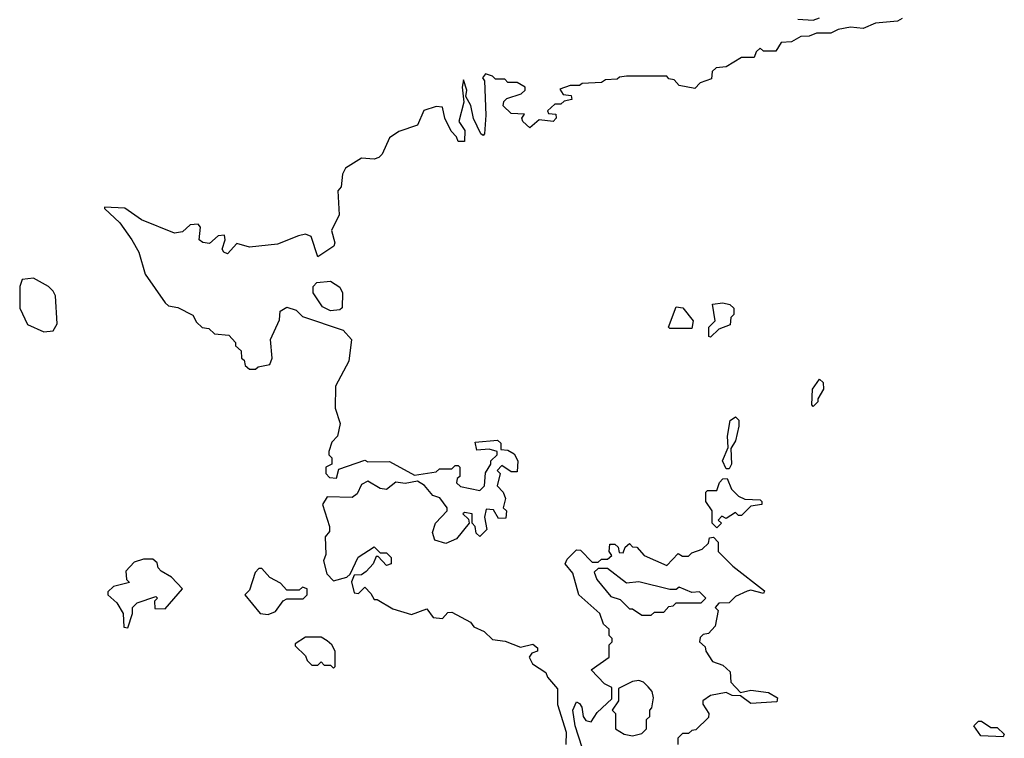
# Model space of a CAD drawing. Extents: x 2701205 to 2963787, y 496209 to 720276.
# Tile 19 of 154: x 2713778 to 2716938, y 701775 to 704081. Entities that reach past the tile are written whole.
import ezdxf

# ---------------------------------------------------------------- set-up
doc = ezdxf.new("R2010")
doc.units = 0

msp = doc.modelspace()

# ---------------------------------------------------------------- linework, layer by layer
at = {"layer": '0CON05XD'}
for points in [[(2716610, 704085), (2716595, 704076.7), (2716525, 704070), (2716485, 704052.5), (2716445, 704057.5), (2716405, 704050), (2716381.7, 704038.3), (2716335, 704037.5), (2716311.7, 704028.3), (2716285, 704027.5), (2716255, 704010), (2716221.7, 704008.3), (2716205, 703980), (2716165, 703980), (2716155, 703990), (2716141.7, 703978.3), (2716135, 703960), (2716095, 703960), (2716045, 703930), (2716013, 703927), (2716000, 703915), (2715998.3, 703891.7), (2715961.7, 703878.3), (2715945, 703860), (2715895, 703870), (2715878.3, 703888.3), (2715861.7, 703891.7), (2715855, 703900), (2715725, 703900), (2715703, 703897), (2715695, 703890), (2715658.3, 703888.3), (2715645, 703880), (2715583, 703877), (2715575, 703870), (2715545, 703870), (2715511.7, 703858.3), (2715521.7, 703841.7), (2715548.3, 703838.3), (2715550, 703825), (2715525, 703820), (2715515, 703810), (2715495, 703810), (2715471.7, 703788.3), (2715475, 703780), (2715498.3, 703778.3), (2715500, 703765), (2715490, 703755), (2715445, 703760), (2715415, 703734), (2715392.5, 703755), (2715390, 703765), (2715398.3, 703778.3), (2715355, 703780), (2715330, 703805), (2715331.7, 703818.3), (2715341.7, 703828.3), (2715387, 703843), (2715400, 703855), (2715400, 703865), (2715375, 703880), (2715345, 703880), (2715335, 703890), (2715305, 703890), (2715295, 703900), (2715273, 703907), (2715263.3, 703895), (2715270, 703885), (2715273.8, 703775), (2715270, 703715), (2715265, 703710), (2715257.5, 703715), (2715234.2, 703764.2), (2715225.7, 703805.7), (2715210, 703835), (2715212.5, 703855), (2715201.7, 703888.3), (2715197.5, 703865), (2715203, 703817), (2715187.5, 703755), (2715206.1, 703726.1), (2715205, 703690), (2715185, 703690), (2715180, 703705), (2715163, 703723), (2715142.5, 703765), (2715135, 703800), (2715115, 703802.5), (2715075, 703790), (2715055, 703742.5), (2714995, 703722.5), (2714965, 703702.5), (2714940.7, 703649.3), (2714930.7, 703639.3), (2714915, 703633.3), (2714875, 703636.7), (2714823.3, 703605), (2714813.3, 703585), (2714810, 703545), (2714798.3, 703531.7), (2714803.3, 703455), (2714778.8, 703405), (2714788.8, 703365), (2714785.9, 703354.1), (2714735, 703320), (2714713.3, 703385), (2714695, 703393.3), (2714672.3, 703387.7), (2714605, 703360.8), (2714515, 703351.2), (2714475, 703362.5), (2714445, 703330), (2714432.5, 703335), (2714427.5, 703345), (2714437.5, 703375), (2714435, 703390), (2714415, 703387.5), (2714386.7, 703363.3), (2714365, 703366.7), (2714353.3, 703375), (2714357.5, 703415), (2714350, 703425), (2714325, 703423.3), (2714299.7, 703400.3), (2714275, 703395.7), (2714168.9, 703438.9), (2714115, 703476.2), (2714050, 703480), (2714050, 703475), (2714099.5, 703429.5), (2714137.5, 703375), (2714160, 703335), (2714180, 703265), (2714245, 703172.5), (2714255, 703163.3), (2714285, 703157.5), (2714333, 703133), (2714345, 703110), (2714363, 703093), (2714385, 703090), (2714403, 703073), (2714449.3, 703069.3), (2714470, 703045), (2714470, 703035), (2714488.3, 703018.3), (2714490, 702995), (2714498.3, 702988.3), (2714501.7, 702971.7), (2714515, 702960), (2714535, 702960), (2714543, 702967), (2714580, 702975), (2714587.5, 702995), (2714582.5, 703055), (2714611.7, 703118.3), (2714613.9, 703146.1), (2714635, 703158.8), (2714665, 703148.8), (2714685, 703128.8), (2714816, 703085), (2714842.5, 703055), (2714833.8, 702985)], [(2716275, 704082.5), (2716325, 704080), (2716345, 704087.5)], [(2713855, 703080), (2713885, 703082.5), (2713897.5, 703105), (2713892.5, 703195), (2713885, 703210), (2713870, 703225), (2713821.7, 703251.7), (2713785, 703247.5), (2713777.5, 703225), (2713777.5, 703155), (2713803, 703103), (2713855, 703080)], [(2714775, 703146.7), (2714749.7, 703159.7), (2714720, 703205), (2714720, 703225), (2714731.7, 703238.3), (2714775, 703242.5), (2714805, 703222.5), (2714813.3, 703205), (2714813, 703157), (2714805, 703150), (2714775, 703146.7)], [(2715935, 703090), (2715865, 703090), (2715860, 703095), (2715885, 703160), (2715906.4, 703156.4), (2715940, 703115), (2715935, 703090)], [(2715995, 703062.5), (2715990, 703065), (2715990, 703095), (2716010, 703115), (2716001.7, 703168.3), (2716035, 703172.5), (2716057, 703167), (2716070, 703155), (2716070, 703135), (2716060, 703125), (2716058.3, 703101.7), (2716021.7, 703088.3), (2715995, 703062.5)], [(2714833.8, 702985), (2714791.2, 702905), (2714790, 702835), (2714806.2, 702785), (2714797.5, 702745), (2714780, 702725), (2714770, 702695), (2714770, 702685), (2714780, 702675), (2714780, 702655), (2714760, 702645), (2714760, 702625), (2714771.7, 702611.7), (2714795, 702610), (2714801.7, 702638.3), (2714885, 702667.5), (2714895, 702662.5), (2714965, 702663.3), (2715045, 702620), (2715115, 702630), (2715125, 702640), (2715165, 702640), (2715175, 702650), (2715185, 702650), (2715190, 702645), (2715190, 702615), (2715181.7, 702608.3), (2715180, 702595), (2715193, 702583), (2715255, 702570), (2715270, 702585), (2715273, 702627), (2715290, 702655), (2715290, 702665), (2715310, 702685), (2715310, 702695), (2715285, 702702.5), (2715245, 702700), (2715240, 702725), (2715311.7, 702731.7), (2715321.7, 702721.7), (2715321.7, 702701.7), (2715345, 702700), (2715365, 702687.5), (2715376.7, 702665), (2715375, 702630), (2715355, 702630), (2715325, 702650), (2715310, 702635), (2715320, 702625), (2715310, 702585), (2715330, 702565), (2715337.5, 702545), (2715330, 702515), (2715340, 702505), (2715338.3, 702481.7), (2715315, 702480), (2715298.3, 702508.3), (2715275, 702510), (2715270, 702485), (2715277.5, 702445), (2715255, 702422.5), (2715243, 702433), (2715240, 702455), (2715230, 702465), (2715230, 702495), (2715205, 702500), (2715200, 702495), (2715218.3, 702478.3), (2715220, 702465), (2715180, 702415), (2715145, 702400), (2715110.7, 702410.7), (2715102.5, 702435), (2715112.5, 702465), (2715150, 702505), (2715150, 702515), (2715126.4, 702546.4), (2715103.9, 702553.9), (2715076.7, 702586.7), (2715055, 702600), (2715015, 702592.5), (2714985, 702597.5), (2714955, 702573.3), (2714935, 702576.7), (2714895, 702600), (2714875, 702590), (2714860.7, 702559.3), (2714845, 702547.5), (2714765, 702550), (2714750, 702525), (2714772.5, 702455), (2714771.7, 702438.3), (2714758.3, 702421.7), (2714760, 702365), (2714752.5, 702345), (2714763, 702303), (2714785, 702280), (2714827.5, 702292.5), (2714838.3, 702301.7), (2714864.1, 702355.9), (2714915, 702390), (2714935, 702370), (2714955, 702370), (2714970, 702355), (2714970, 702335), (2714955, 702330), (2714928.3, 702358.3), (2714921.7, 702358.3), (2714912.5, 702335), (2714889.3, 702310.7), (2714875, 702300), (2714851.7, 702298.3), (2714842.5, 702277.5), (2714851.7, 702241.7), (2714865, 702240), (2714885, 702260), (2714905, 702240), (2714915, 702220), (2714925, 702220), (2714975, 702190), (2715035, 702172.5), (2715085, 702190), (2715105, 702162.5), (2715135, 702160), (2715151.7, 702178.3), (2715165, 702180), (2715225, 702147.5), (2715235, 702132.5), (2715268.3, 702118.3), (2715295, 702092.5), (2715336.4, 702086.4), (2715385, 702067.5), (2715425, 702077.5), (2715440, 702065), (2715440, 702055), (2715421.7, 702048.3), (2715412.5, 702035), (2715423.6, 702013.6), (2715466.2, 701986.2), (2715471.7, 701971.7), (2715503.9, 701933.9), (2715503.9, 701883.9), (2715532, 701795), (2715531.2, 701755)], [(2716325, 702840), (2716320, 702845), (2716322.5, 702895), (2716345, 702927.5), (2716357, 702917), (2716357.5, 702895), (2716340, 702865), (2716340, 702855), (2716325, 702840)], [(2716055, 702640), (2716045, 702640), (2716033.3, 702665), (2716051.7, 702708.3), (2716050, 702745), (2716058.8, 702795), (2716075, 702806.7), (2716086.4, 702796.4), (2716086.4, 702776.4), (2716075, 702730), (2716060, 702705), (2716062.5, 702655), (2716055, 702640)], [(2716015, 702450), (2716000, 702465), (2716000, 702505), (2715980, 702535), (2715980, 702565), (2715985, 702570), (2716015, 702570), (2716023.9, 702596.1), (2716035, 702607.5), (2716048.3, 702608.3), (2716062.5, 702575), (2716085, 702552.5), (2716105, 702542.5), (2716155, 702540), (2716160, 702535), (2716160, 702525), (2716125, 702520), (2716095, 702490), (2716085, 702490), (2716075, 702500), (2716045, 702480), (2716031.7, 702488.3), (2716020, 702475), (2716030, 702465), (2716015, 702450)], [(2715582.9, 701745), (2715560.8, 701815), (2715552.9, 701865), (2715565, 701892.5), (2715575, 701886.7), (2715582.5, 701875), (2715586.7, 701845), (2715595, 701832.5), (2715611.7, 701828.3), (2715631.7, 701858.3), (2715678.3, 701901.7), (2715678.3, 701938.3), (2715655, 701950), (2715612.5, 701995), (2715670, 702035), (2715670, 702075), (2715680, 702085), (2715680, 702095), (2715670, 702105), (2715670, 702125), (2715651.7, 702141.7), (2715640, 702175), (2715572.5, 702235), (2715553.3, 702305), (2715528.8, 702335), (2715535, 702350), (2715565, 702380), (2715578.3, 702378.3), (2715615, 702340), (2715635, 702340), (2715645, 702350), (2715665, 702350), (2715678.3, 702361.7), (2715670, 702375), (2715671.7, 702398.3), (2715688.3, 702398.3), (2715698.3, 702388.3), (2715701.7, 702371.7), (2715715, 702370), (2715721.7, 702388.3), (2715735, 702400), (2715745, 702390), (2715758.3, 702388.3), (2715781.7, 702361.7), (2715855, 702330), (2715891.7, 702368.3), (2715905, 702360), (2715925, 702360), (2715935, 702370), (2715968.3, 702381.7), (2715988.3, 702401.7), (2715991.7, 702418.3), (2716005, 702420), (2716020, 702405), (2716020, 702375), (2716067, 702327), (2716168.3, 702248.3), (2716165, 702240), (2716125, 702250), (2716113, 702247), (2716075, 702230), (2716055, 702210), (2716021.7, 702208.3), (2716010, 702195), (2716020, 702185), (2716010, 702135), (2715988.3, 702111.7), (2715971.7, 702108.3), (2715961.7, 702098.3), (2715960, 702085), (2715978.3, 702068.3), (2715980, 702055), (2716001.7, 702021.7), (2716035, 702010), (2716058.3, 701988.3), (2716060, 701955), (2716091.7, 701921.7), (2716125, 701930), (2716181.7, 701921.7), (2716210, 701905), (2716208.3, 701891.7), (2716125, 701886.7), (2716091.7, 701911.7), (2716065, 701912.5), (2716045, 701922.5), (2715995, 701912.5), (2715970, 701895), (2715970, 701885), (2715990, 701855), (2715988.3, 701841.7), (2715948.3, 701801.7), (2715935, 701800), (2715925, 701790), (2715905, 701790), (2715890, 701775), (2715890, 701755)], [(2714125, 702130), (2714140, 702175), (2714140, 702195), (2714155, 702210), (2714215, 702230), (2714220, 702225), (2714210, 702215), (2714211.7, 702191.7), (2714245, 702190), (2714300, 702255), (2714265, 702292.5), (2714231.7, 702311.7), (2714221.7, 702321.7), (2714218.3, 702338.3), (2714205, 702350), (2714175, 702350), (2714145, 702340), (2714118.3, 702311.7), (2714120, 702285), (2714130, 702275), (2714078.3, 702261.7), (2714060, 702245), (2714060, 702235), (2714089.3, 702209.3), (2714110, 702175), (2714111.7, 702131.7), (2714125, 702130)], [(2714575, 702172.5), (2714598.3, 702181.7), (2714623.3, 702216.7), (2714635, 702222.5), (2714687, 702223), (2714700, 702235), (2714700, 702255), (2714685, 702260), (2714675, 702250), (2714635, 702250), (2714615, 702272.5), (2714580.7, 702290.7), (2714555, 702320), (2714545, 702320), (2714533, 702307), (2714515, 702250), (2714500, 702235), (2714550, 702175), (2714575, 702172.5)], [(2715805, 702170), (2715815, 702180), (2715845, 702180), (2715861.7, 702198.3), (2715875, 702200), (2715885, 702210), (2715965, 702210), (2715980, 702225), (2715960, 702245), (2715935, 702242.5), (2715895, 702260), (2715885, 702252.5), (2715865, 702252.5), (2715765, 702277.5), (2715725, 702272.5), (2715665, 702320), (2715635, 702320), (2715621.7, 702308.3), (2715630, 702285), (2715675, 702230), (2715705, 702220), (2715735, 702190), (2715745, 702190), (2715775, 702170), (2715805, 702170)], [(2714785, 702000), (2714790, 702005), (2714790, 702055), (2714780, 702075), (2714765, 702087.5), (2714745, 702100), (2714695, 702100), (2714661.7, 702078.3), (2714661.7, 702071.7), (2714695, 702040), (2714700, 702025), (2714715, 702010), (2714735, 702010), (2714745, 702020), (2714755, 702010), (2714775, 702010), (2714785, 702000)], [(2715745, 701782.5), (2715775, 701790), (2715790, 701805), (2715790, 701835), (2715800, 701845), (2715800, 701865), (2715807, 701873), (2715812.5, 701905), (2715807.5, 701925), (2715795, 701940), (2715780, 701955), (2715765, 701960), (2715745, 701957.5), (2715700, 701935), (2715700, 701895), (2715680, 701865), (2715690, 701855), (2715690, 701805), (2715718.3, 701788.3), (2715745, 701782.5)], [(2716935, 701780), (2716863, 701783), (2716840, 701815), (2716855, 701830), (2716865, 701830), (2716895, 701810), (2716915, 701810), (2716938.3, 701788.3), (2716935, 701780)]]:
    msp.add_lwpolyline(points, dxfattribs=at)

doc.saveas('drawing.dxf')
